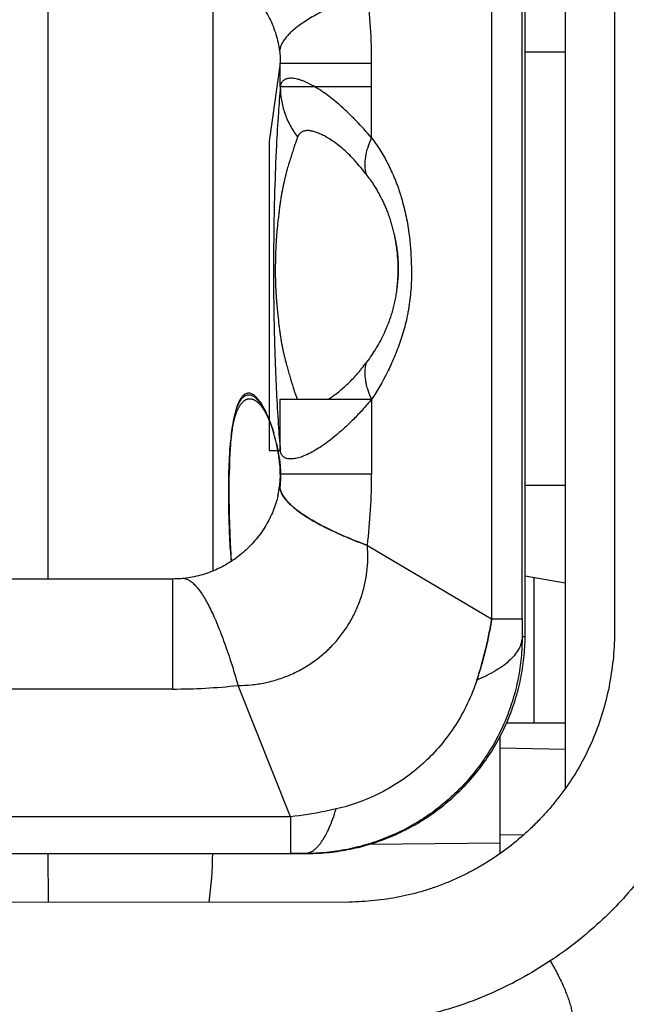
# Model space of a CAD drawing. Header units: millimetres. Extents: x 0 to 210, y 0 to 297.
# Tile 14 of 41: x 128.696 to 129.396, y 151.874 to 153.012. Entities that reach past the tile are written whole.
import ezdxf

# ---------------------------------------------------------------- set-up
doc = ezdxf.new("R2010")
doc.units = ezdxf.units.MM
doc.header["$LTSCALE"] = 19.36
doc.layers.get('0').update_dxf_attribs({"linetype": 'CONTINUOUS'})
doc.layers.add('Z_DIM_2D', color=7, linetype='CONTINUOUS')
doc.styles.add('TEXTSTYLE_3', font='helveticaneueltw1g-ltcn.otf')
doc.dimstyles.new('DIMSTYLE_6', dxfattribs={"dimtxt": 2.1, "dimasz": 3.5, "dimexe": 1.5, "dimexo": 0, "dimgap": 0.525, "dimtad": 1, "dimlfac": 2, "dimdsep": 46, "dimtxsty": 'TEXTSTYLE_3', "dimblk": '_FILLED', "dimblk1": '_FILLED', "dimblk2": '_FILLED', "dimcen": 0.09, "dimclrt": 5, "dimazin": 2, "dimtp": 0.1, "dimtm": 0.1, "dimtfac": 1, "dimtofl": 0, "dimtmove": 0, "dimatfit": 3, "dimldrblk": '_FILLED', "dimfxl": 0, "dimtolj": 1, "dimarcsym": 0})

# ---------------------------------------------------------------- blocks, each defined once
blk = doc.blocks.new('*D11')
at = {"layer": 'Z_DIM_2D', "color": 2, "linetype": 'Continuous', "transparency": 16777216}
for p, q in [((129.4749, 152.0162), (129.4749, 146.7045)), ((126.9249, 150.474), (126.9249, 146.7045)), ((126.9249, 148.2045), (128.1999, 148.2045)), ((129.4749, 148.2045), (128.1999, 148.2045)), ((128.1999, 148.2045), (140.764, 148.2045))]:
    blk.add_line(p, q, dxfattribs=at)
at = {"layer": 'Z_DIM_2D', "color": 5, "linetype": 'Continuous', "transparency": 16777216, "style": 'TEXTSTYLE_3'}
for s, p in [('5.5', (137.2379, 148.7295)), ('max. ', (131.4707, 148.7295))]:
    blk.add_text(s, height=2.1, dxfattribs=at).set_placement(p)
blk = doc.blocks.new('_FILLED')
at = {"color": 0, "linetype": 'ByBlock'}
blk.add_solid([(0, 0), (-1, 0.125), (-1, -0.125)], dxfattribs=at)
blk = doc.blocks.new('_NONE')

msp = doc.modelspace()

# ---------------------------------------------------------------- linework, layer by layer
at = {"color": 6, "linetype": 'Continuous'}
for p, q in [((129.3249, 153.3257), (129.3249, 152.1229)), ((128.9396, 152.5301), (128.9397, 152.531)), ((128.9397, 152.531), (128.9399, 152.5321)), ((128.9399, 152.5321), (128.94, 152.5334)), ((128.94, 152.5334), (128.9402, 152.5346)), ((128.9402, 152.5346), (128.9404, 152.5358)), ((128.9404, 152.5358), (128.9405, 152.5371)), ((128.9405, 152.5371), (128.9407, 152.5383)), ((128.9384, 152.5153), (128.9385, 152.5168)), ((128.9385, 152.5168), (128.9386, 152.5182)), ((128.9386, 152.5182), (128.9387, 152.5198)), ((128.9387, 152.5198), (128.9388, 152.5214)), ((128.9388, 152.5214), (128.9389, 152.5224)), ((128.9389, 152.5224), (128.939, 152.5236)), ((128.939, 152.5236), (128.9391, 152.5247)), ((128.9391, 152.5247), (128.9392, 152.526)), ((128.938, 152.5045), (128.9381, 152.5064)), ((128.9381, 152.5079), (128.9382, 152.5091)), ((128.9381, 152.5064), (128.9381, 152.5079)), ((128.9382, 152.5108), (128.9383, 152.5125)), ((128.9382, 152.5091), (128.9382, 152.5108)), ((128.9383, 152.5139), (128.9384, 152.5153)), ((128.9383, 152.5125), (128.9383, 152.5139)), ((128.938, 152.5027), (128.938, 152.5045)), ((128.938, 152.5009), (128.938, 152.5027)), ((128.938, 152.4992), (128.938, 152.5009)), ((128.938, 152.4974), (128.938, 152.4992)), ((128.938, 152.4955), (128.938, 152.4974)), ((128.938, 152.4936), (128.938, 152.4955)), ((128.938, 152.4916), (128.938, 152.4936)), ((129.3249, 152.3608), (129.2789, 152.3689)), ((129.3249, 152.199), (129.2574, 152.199)), ((129.2499, 152.0482), (129.2499, 152.1834)), ((129.2499, 152.1703), (129.3249, 152.169))]:
    msp.add_line(p, q, dxfattribs=at)
at = {"color": 7, "linetype": 'Continuous'}
for p, q in [((129.2789, 152.299), (129.2789, 153.149)), ((129.382, 153.149), (129.3821, 152.2989)), ((128.9963, 152.9614), (128.9834, 152.871)), ((128.9963, 152.9614), (129.1017, 152.9614)), ((128.9963, 152.9341), (128.9963, 152.9614)), ((129.1017, 152.9341), (129.1017, 152.9614)), ((129.1017, 152.9341), (128.9963, 152.9341)), ((128.9834, 152.871), (128.9834, 152.55)), ((128.9963, 152.5731), (129.1017, 152.5731)), ((128.9963, 152.514), (128.9963, 152.5731)), ((129.1017, 152.5731), (129.1017, 152.4867)), ((128.9834, 152.5494), (128.9834, 152.514)), ((128.9834, 152.514), (128.9935, 152.514)), ((128.9936, 152.514), (128.9963, 152.514)), ((129.1017, 152.4867), (128.9963, 152.4867)), ((128.9933, 152.4607), (128.9931, 152.46)), ((128.9936, 152.462), (128.9936, 152.4619)), ((128.8719, 152.3655), (128.4385, 152.3655)), ((128.8719, 152.3655), (128.8719, 152.2385)), ((129.0081, 152.0485), (129.0249, 152.0484)), ((129.0758, 151.9922), (128.625, 151.9919))]:
    msp.add_line(p, q, dxfattribs=at)
at = {"color": 9, "linetype": 'Continuous'}
for p, q in [((129.2402, 153.1286), (129.2402, 152.3195)), ((129.2754, 152.3195), (129.2754, 153.1286)), ((128.7282, 152.3655), (128.7282, 153.0826)), ((128.9184, 153.0734), (128.9184, 152.3747)), ((129.3249, 152.974), (129.2789, 152.974)), ((129.1017, 152.875), (129.1017, 152.9341)), ((129.2789, 152.474), (129.3249, 152.474)), ((129.0968, 152.4043), (129.2402, 152.3195)), ((129.2891, 152.199), (129.2891, 152.3671)), ((129.2402, 152.3195), (129.2754, 152.3195)), ((129.2754, 152.299), (129.2789, 152.299)), ((128.4385, 152.2385), (128.8719, 152.2385)), ((129.0081, 152.0908), (128.9475, 152.2425)), ((129.0081, 152.0908), (128.5749, 152.0908)), ((129.0081, 152.0908), (129.0081, 152.0485)), ((129.2498, 152.0702), (129.2771, 152.0698)), ((129.2499, 152.0603), (129.0989, 152.0589)), ((128.5749, 152.0485), (129.0081, 152.0485)), ((128.7287, 151.992), (128.7283, 152.0484))]:
    msp.add_line(p, q, dxfattribs=at)
at = {"color": 6, "linetype": 'Continuous'}
for points in [[(128.9407, 152.5383), (128.941, 152.5396), (128.9411, 152.5402), (128.9412, 152.5408), (128.9413, 152.5414), (128.9414, 152.542), (128.9415, 152.5427), (128.9417, 152.5433), (128.9418, 152.5439), (128.9419, 152.5445), (128.942, 152.5451), (128.9422, 152.5457), (128.9423, 152.5464), (128.9425, 152.547), (128.9426, 152.5476), (128.9428, 152.5483), (128.9429, 152.5489), (128.9431, 152.5496), (128.9433, 152.5503), (128.9435, 152.5509), (128.9437, 152.5516), (128.9439, 152.5523), (128.9441, 152.553), (128.9443, 152.5538), (128.9445, 152.5545), (128.9448, 152.5552), (128.945, 152.556), (128.9453, 152.5567), (128.9456, 152.5574), (128.9459, 152.5582), (128.9462, 152.5589), (128.9465, 152.5597), (128.9468, 152.5604), (128.9472, 152.5612), (128.9475, 152.562), (128.9479, 152.5627), (128.9483, 152.5635), (128.9487, 152.5642), (128.9491, 152.5649), (128.9496, 152.5656), (128.95, 152.5663), (128.9504, 152.5669), (128.9508, 152.5675), (128.9513, 152.5681), (128.9517, 152.5686), (128.9521, 152.5691), (128.9526, 152.5696), (128.953, 152.57), (128.9534, 152.5704), (128.9539, 152.5708), (128.9543, 152.5712), (128.9548, 152.5716), (128.9552, 152.5719), (128.9557, 152.5722), (128.9562, 152.5724), (128.9566, 152.5727), (128.9571, 152.5729), (128.9575, 152.5731), (128.9579, 152.5733), (128.9584, 152.5734), (128.9588, 152.5735), (128.9593, 152.5736), (128.9597, 152.5737), (128.9601, 152.5737), (128.9605, 152.5738), (128.961, 152.5738), (128.9614, 152.5738), (128.9618, 152.5738), (128.9622, 152.5737), (128.9626, 152.5737), (128.963, 152.5736), (128.9634, 152.5735), (128.9639, 152.5734), (128.9643, 152.5733), (128.9647, 152.5731), (128.9651, 152.573), (128.9655, 152.5728), (128.9659, 152.5726), (128.9663, 152.5724), (128.9667, 152.5722), (128.9671, 152.5719), (128.9675, 152.5717), (128.968, 152.5714), (128.9684, 152.5711), (128.9688, 152.5708), (128.9692, 152.5705), (128.9696, 152.5701), (128.9701, 152.5698), (128.9705, 152.5694), (128.9709, 152.569), (128.9713, 152.5686), (128.9718, 152.5681), (128.9722, 152.5677), (128.9726, 152.5672), (128.9731, 152.5667), (128.9735, 152.5662), (128.974, 152.5656), (128.9744, 152.565), (128.9749, 152.5644), (128.9754, 152.5638), (128.9758, 152.5631), (128.9763, 152.5624), (128.9768, 152.5617), (128.9772, 152.561), (128.9777, 152.5602), (128.9782, 152.5594), (128.9787, 152.5585), (128.9792, 152.5576), (128.9797, 152.5567), (128.9802, 152.5557), (128.9807, 152.5547), (128.9812, 152.5537), (128.9818, 152.5526), (128.9823, 152.5515), (128.9828, 152.5503), (128.9834, 152.5491), (128.9839, 152.5478), (128.9844, 152.5465), (128.985, 152.5451), (128.9855, 152.5437), (128.986, 152.5423), (128.9866, 152.5408), (128.9871, 152.5393), (128.9876, 152.5378), (128.988, 152.5363), (128.9885, 152.5348), (128.9889, 152.5336)], [(128.9919, 152.522), (128.9919, 152.5218), (128.9922, 152.5204), (128.9925, 152.5191), (128.9928, 152.5177), (128.993, 152.5164), (128.9933, 152.5151), (128.9935, 152.5139), (128.9937, 152.5126), (128.994, 152.5114), (128.9941, 152.5102), (128.9943, 152.509), (128.9945, 152.5078), (128.9947, 152.5067), (128.9948, 152.5056)]]:
    msp.add_lwpolyline(points, dxfattribs=at)
at = {"color": 9, "linetype": 'Continuous'}
for centre, radius, start, end in [((128.4044, 152.9612), 0.6973, 0.0131, 6.8042), ((128.4014, 152.4871), 0.7003, 353.2102, 359.9736), ((135.1591, 152.3211), 5.8837, 180.01581, 180.21525), ((128.8722, 152.9358), 0.6974, 269.9764, 276.1986), ((128.4577, 152.0548), 0.4607, 352.1813, 359.2074), ((129.0078, 145.3958), 6.6527, 89.85331, 89.99732)]:
    msp.add_arc(centre, radius, start, end, dxfattribs=at)
at = {"color": 7, "linetype": 'Continuous'}
for centre, radius, start, end in [((129.2617, 152.4932), 0.3242, 173.4661, 174.196), ((129.289, 152.4929), 0.3514, 174.2617, 174.6057), ((129.2706, 152.4948), 0.3328, 173.9144, 174.2633), ((128.7936, 152.4775), 0.2032, 14.2615, 16.0204), ((128.8012, 152.478), 0.1957, 13.0056, 16.4958), ((128.8027, 152.4782), 0.1942, 8.0977, 13.0351), ((128.8833, 152.4871), 0.1131, 347.1836, 352.6574), ((130.4969, 152.4807), 1.5603, 183.0259, 183.4897)]:
    msp.add_arc(centre, radius, start, end, dxfattribs=at)
for points, knots in [([(128.8851, 153.0819), (128.8886, 153.0815), (128.8954, 153.0805), (128.9056, 153.078), (128.9155, 153.0747), (128.9284, 153.0691), (128.9406, 153.062), (128.9517, 153.0535), (128.9595, 153.0465), (128.9667, 153.0388), (128.9752, 153.0281), (128.9825, 153.0164), (128.9881, 153.0041), (128.9925, 152.9916), (128.9946, 152.9819), (128.9954, 152.9755)], [0, 0, 0, 0, 0.06283, 0.126124, 0.18975, 0.253583, 0.381318, 0.445128, 0.508746, 0.572088, 0.635066, 0.759461, 0.8208, 0.881409, 1, 1, 1, 1]), ([(128.9955, 152.9755), (128.9958, 152.9731), (128.9962, 152.9684), (128.9963, 152.9637), (128.9963, 152.9614)], [0, 0, 0, 0, 0.514953, 1, 1, 1, 1]), ([(128.9889, 152.5336), (128.9882, 152.5361), (128.9867, 152.541), (128.9842, 152.548), (128.9816, 152.5544), (128.9788, 152.5603), (128.976, 152.5657), (128.973, 152.5703), (128.9703, 152.5737), (128.9681, 152.576), (128.9664, 152.5775), (128.9647, 152.5787), (128.963, 152.5795), (128.9612, 152.5801), (128.9593, 152.5803), (128.9574, 152.58), (128.9555, 152.5791), (128.9535, 152.5777), (128.9516, 152.5755), (128.9497, 152.5726), (128.9478, 152.5689), (128.9461, 152.5643), (128.9444, 152.5588), (128.9429, 152.5524), (128.9416, 152.5454), (128.9405, 152.5379), (128.9399, 152.5327), (128.9396, 152.5301)], [0, 0, 0, 0, 0.069089, 0.133861, 0.194636, 0.251504, 0.304393, 0.353101, 0.397348, 0.41773, 0.436926, 0.454975, 0.471988, 0.488216, 0.504124, 0.520463, 0.538279, 0.558821, 0.583403, 0.613281, 0.649518, 0.692813, 0.743303, 0.800446, 0.863158, 0.930102, 1, 1, 1, 1]), ([(128.9396, 152.5301), (128.9399, 152.5327), (128.9405, 152.5376), (128.9417, 152.5449), (128.943, 152.5515), (128.9445, 152.5575), (128.9461, 152.5627), (128.9478, 152.5671), (128.9496, 152.5707), (128.9514, 152.5735), (128.9533, 152.5756), (128.9552, 152.5771), (128.957, 152.578), (128.9589, 152.5785), (128.9607, 152.5784), (128.9625, 152.578), (128.9643, 152.5773), (128.966, 152.5763), (128.9676, 152.575), (128.9693, 152.5734), (128.9709, 152.5717), (128.973, 152.569), (128.9756, 152.5652), (128.9785, 152.56), (128.9813, 152.5543), (128.984, 152.5479), (128.9866, 152.541), (128.9881, 152.5361), (128.9889, 152.5336)], [0, 0, 0, 0, 0.069724, 0.135862, 0.197259, 0.252854, 0.301907, 0.344171, 0.379903, 0.409765, 0.43468, 0.455723, 0.47403, 0.490717, 0.506774, 0.522966, 0.539811, 0.557618, 0.576551, 0.596681, 0.618032, 0.640593, 0.689245, 0.742456, 0.800075, 0.86207, 0.928584, 1, 1, 1, 1]), ([(128.9387, 152.3984), (128.9382, 152.4089), (128.9372, 152.43), (128.9367, 152.4565), (128.9367, 152.478), (128.9371, 152.4941), (128.9378, 152.5101), (128.9386, 152.5207), (128.9392, 152.526)], [0, 0, 0, 0, 0.246313, 0.496729, 0.623262, 0.750174, 0.87646, 1, 1, 1, 1]), ([(128.9392, 152.526), (128.9386, 152.5201), (128.9378, 152.5083), (128.9371, 152.4906), (128.9369, 152.4728), (128.937, 152.4551), (128.9373, 152.4375), (128.9379, 152.4202), (128.9385, 152.4058), (128.9391, 152.3944), (128.9394, 152.3887), (128.9395, 152.3858)], [0, 0, 0, 0, 0.125776, 0.253078, 0.380137, 0.506288, 0.63133, 0.755248, 0.878103, 0.939163, 1, 1, 1, 1]), ([(128.9963, 152.4867), (128.9963, 152.4904), (128.9959, 152.4971), (128.9945, 152.5089), (128.993, 152.517), (128.9919, 152.522)], [0, 0, 0, 0, 0.307868, 0.564347, 1, 1, 1, 1]), ([(128.995, 152.5056), (128.9954, 152.5027), (128.9961, 152.4965), (128.9965, 152.4901), (128.9965, 152.4867)], [0, 0, 0, 0, 0.459099, 1, 1, 1, 1]), ([(128.9955, 152.4726), (128.9958, 152.4749), (128.9963, 152.4796), (128.9964, 152.4843), (128.9963, 152.4867)], [0, 0, 0, 0, 0.487084, 1, 1, 1, 1]), ([(128.9963, 152.4867), (128.9963, 152.4856), (128.9963, 152.4809), (128.996, 152.4762), (128.9955, 152.4726)], [0, 0, 0, 0, 0.232901, 1, 1, 1, 1]), ([(128.9965, 152.4867), (128.9965, 152.4855), (128.9965, 152.4803), (128.9962, 152.4751), (128.9956, 152.4713)], [0, 0, 0, 0, 0.248841, 1, 1, 1, 1]), ([(129.0968, 152.4043), (129.0892, 152.4071), (129.0781, 152.4115), (129.064, 152.4177), (129.0543, 152.4221), (129.0454, 152.4266), (129.0371, 152.431), (129.0296, 152.4354), (129.0228, 152.4397), (129.0167, 152.444), (129.0114, 152.4483), (129.0068, 152.4525), (129.003, 152.4566), (128.9999, 152.4607), (128.9976, 152.4647), (128.9961, 152.4687), (128.9956, 152.4713), (128.9955, 152.4726)], [0, 0, 0, 0, 0.193389, 0.282711, 0.367018, 0.446256, 0.520389, 0.589402, 0.653308, 0.712151, 0.76602, 0.815059, 0.85949, 0.899637, 0.935967, 0.969131, 1, 1, 1, 1]), ([(128.9936, 152.4619), (128.9929, 152.4589), (128.9913, 152.453), (128.9881, 152.4442), (128.9842, 152.4357), (128.9782, 152.4245), (128.9708, 152.414), (128.9622, 152.4044), (128.9552, 152.3976), (128.9477, 152.3914), (128.937, 152.3839), (128.9227, 152.376), (128.9043, 152.3693), (128.8915, 152.3669), (128.8851, 152.3662)], [0, 0, 0, 0, 0.059628, 0.120008, 0.181061, 0.242707, 0.367376, 0.430334, 0.493576, 0.557033, 0.620632, 0.74784, 0.87457, 1, 1, 1, 1]), ([(128.9957, 152.4707), (128.9957, 152.4708), (128.9957, 152.4708), (128.9957, 152.4708), (128.9957, 152.4708), (128.9958, 152.4708), (128.9958, 152.4708), (128.9958, 152.4708), (128.9958, 152.4707), (128.9958, 152.4707), (128.9958, 152.4707), (128.9958, 152.4707), (128.9958, 152.4706), (128.9958, 152.4705), (128.9958, 152.4705), (128.9958, 152.4703), (128.9959, 152.4701), (128.9959, 152.4699), (128.996, 152.4697), (128.9961, 152.4694), (128.9962, 152.469), (128.9963, 152.4685), (128.9964, 152.468), (128.9966, 152.4676), (128.9968, 152.4669), (128.9971, 152.4661), (128.9975, 152.4652), (128.998, 152.4642), (128.9985, 152.4632), (128.9991, 152.4623), (128.9999, 152.4609), (129.001, 152.4593), (129.0025, 152.4573), (129.0042, 152.4553), (129.0061, 152.4533), (129.0082, 152.4513), (129.0104, 152.4492), (129.0137, 152.4464), (129.0182, 152.4429), (129.0243, 152.4387), (129.0311, 152.4345), (129.0385, 152.4302), (129.0466, 152.4259), (129.0554, 152.4216), (129.0648, 152.4173), (129.0749, 152.4129), (129.0856, 152.4085), (129.093, 152.4057), (129.0968, 152.4043)], [0, 0, 0, 0, 0.000274, 0.000458, 0.000534, 0.000594, 0.000731, 0.000911, 0.001095, 0.001251, 0.001492, 0.001693, 0.00215, 0.002644, 0.00312, 0.004068, 0.005982, 0.007903, 0.00983, 0.011765, 0.01566, 0.019588, 0.023552, 0.027553, 0.031593, 0.039796, 0.048173, 0.056736, 0.065496, 0.074463, 0.083646, 0.102693, 0.122701, 0.14372, 0.165795, 0.18896, 0.213246, 0.238679, 0.293053, 0.352207, 0.416214, 0.485106, 0.55889, 0.637549, 0.721048, 0.809336, 0.902345, 1, 1, 1, 1]), ([(128.8851, 152.3662), (128.884, 152.366), (128.8796, 152.3656), (128.8751, 152.3655), (128.8719, 152.3655)], [0, 0, 0, 0, 0.261436, 1, 1, 1, 1]), ([(128.8852, 152.3662), (128.8863, 152.366), (128.8887, 152.3653), (128.8923, 152.3634), (128.8959, 152.3605), (128.8995, 152.3567), (128.9033, 152.352), (128.9071, 152.3464), (128.9109, 152.3399), (128.9148, 152.3324), (128.9188, 152.3241), (128.9228, 152.3149), (128.9269, 152.3049), (128.931, 152.294), (128.9351, 152.2823), (128.9408, 152.2651), (128.9448, 152.2517), (128.9475, 152.2425)], [0, 0, 0, 0, 0.024845, 0.052773, 0.084847, 0.121755, 0.163921, 0.211605, 0.264954, 0.324044, 0.388898, 0.459502, 0.535813, 0.617763, 0.705268, 0.798223, 1, 1, 1, 1]), ([(129.2402, 152.3195), (129.2393, 152.3136), (129.2372, 152.3017), (129.2333, 152.2839), (129.2286, 152.2662), (129.225, 152.2545), (129.2231, 152.2487)], [0, 0, 0, 0, 0.247372, 0.497156, 0.748307, 1, 1, 1, 1]), ([(129.2231, 152.2487), (129.2269, 152.2603), (129.232, 152.2779), (129.2372, 152.3017), (129.2393, 152.3136), (129.2402, 152.3195)], [0, 0, 0, 0, 0.502837, 0.752632, 1, 1, 1, 1]), ([(129.0249, 152.0484), (129.0331, 152.0484), (129.0496, 152.049), (129.0741, 152.0525), (129.0981, 152.0583), (129.1215, 152.0664), (129.1439, 152.0769), (129.1653, 152.0894), (129.1853, 152.1041), (129.2038, 152.1206), (129.2206, 152.1388), (129.2355, 152.1587), (129.2484, 152.1799), (129.2592, 152.2022), (129.2678, 152.2256), (129.274, 152.2496), (129.2779, 152.2742), (129.2788, 152.2907), (129.2789, 152.299)], [0, 0, 0, 0, 0.062304, 0.124635, 0.186992, 0.249375, 0.311785, 0.37422, 0.436682, 0.499169, 0.561682, 0.624222, 0.686787, 0.749378, 0.811995, 0.874638, 0.937306, 1, 1, 1, 1]), ([(129.3821, 152.2989), (129.3818, 152.2886), (129.3803, 152.268), (129.3754, 152.2375), (129.3676, 152.2076), (129.3569, 152.1788), (129.3435, 152.1513), (129.33, 152.1298), (129.318, 152.1135), (129.3085, 152.1018), (129.2985, 152.0906), (129.288, 152.0798), (129.2771, 152.0696), (129.2619, 152.0568), (129.2479, 152.0466), (129.2354, 152.0386), (129.2291, 152.0347), (129.2227, 152.0311), (129.2162, 152.0275), (129.2096, 152.0242), (129.203, 152.021), (129.1963, 152.0179), (129.1873, 152.0141), (129.1759, 152.0097), (129.1574, 152.0037), (129.1338, 151.9978), (129.1097, 151.9942), (129.0904, 151.9927), (129.0807, 151.9923), (129.0758, 151.9922)], [0, 0, 0, 0, 0.064489, 0.128888, 0.193122, 0.257116, 0.320806, 0.384145, 0.415686, 0.447134, 0.47849, 0.509757, 0.540933, 0.572019, 0.633907, 0.649332, 0.664736, 0.680122, 0.695489, 0.710837, 0.726168, 0.741483, 0.756781, 0.787329, 0.81782, 0.878647, 0.939348, 0.969678, 1, 1, 1, 1])]:
    msp.add_open_spline(points, degree=3, knots=knots, dxfattribs=at)
at = {"color": 9, "linetype": 'Continuous'}
for points, knots in [([(129.0968, 153.0438), (129.0892, 153.041), (129.0781, 153.0366), (129.064, 153.0304), (129.0543, 153.026), (129.0454, 153.0215), (129.0371, 153.0171), (129.0296, 153.0127), (129.0228, 153.0084), (129.0167, 153.0041), (129.0114, 152.9998), (129.0068, 152.9956), (129.003, 152.9915), (128.9999, 152.9874), (128.9976, 152.9834), (128.9961, 152.9794), (128.9956, 152.9768), (128.9955, 152.9755)], [0, 0, 0, 0, 0.193396, 0.28272, 0.367027, 0.446264, 0.520396, 0.589407, 0.65331, 0.712151, 0.766018, 0.815055, 0.859484, 0.899631, 0.935961, 0.969127, 1, 1, 1, 1]), ([(129.0362, 152.9341), (129.0333, 152.9358), (129.0291, 152.938), (129.0235, 152.9405), (129.0198, 152.9419), (129.0163, 152.9429), (129.0131, 152.9436), (129.0101, 152.944), (129.0075, 152.944), (129.005, 152.9438), (129.0029, 152.9432), (129.0011, 152.9424), (128.9995, 152.9412), (128.9982, 152.9398), (128.9973, 152.9381), (128.9966, 152.9362), (128.9963, 152.9348), (128.9963, 152.9341)], [0, 0, 0, 0, 0.209372, 0.301879, 0.386482, 0.463433, 0.533059, 0.595784, 0.652158, 0.702893, 0.748905, 0.791347, 0.831599, 0.87118, 0.911598, 0.954184, 1, 1, 1, 1]), ([(128.9963, 152.9341), (128.9954, 152.9241), (128.9938, 152.9015), (128.9914, 152.8614), (128.9898, 152.8189), (128.9887, 152.7715), (128.9883, 152.724), (128.9886, 152.6823), (128.9892, 152.6524), (128.9897, 152.6348), (128.9902, 152.6195), (128.9909, 152.6021), (128.992, 152.5771), (128.9937, 152.5466), (128.9954, 152.524), (128.9963, 152.514)], [0, 0, 0, 0, 0.071673, 0.161749, 0.286175, 0.375546, 0.500106, 0.624718, 0.672697, 0.713906, 0.749983, 0.782265, 0.838318, 0.928408, 1, 1, 1, 1]), ([(128.9963, 152.9341), (128.9963, 152.9289), (128.9972, 152.9186), (129.0011, 152.9034), (129.0074, 152.8891), (129.0131, 152.8803), (129.0162, 152.8762)], [0, 0, 0, 0, 0.24892, 0.498382, 0.748674, 1, 1, 1, 1]), ([(129.1017, 152.875), (129.096, 152.8818), (129.0873, 152.8915), (129.0753, 152.9034), (129.0669, 152.9113), (129.0587, 152.9183), (129.0509, 152.9244), (129.0434, 152.9296), (129.0385, 152.9327), (129.0362, 152.9341)], [0, 0, 0, 0, 0.30155, 0.440422, 0.570728, 0.692088, 0.804204, 0.906874, 1, 1, 1, 1]), ([(129.0949, 152.8334), (129.0903, 152.8397), (129.0832, 152.8483), (129.0731, 152.8584), (129.0661, 152.8645), (129.0595, 152.8696), (129.0532, 152.8739), (129.0474, 152.8773), (129.042, 152.8799), (129.0371, 152.8819), (129.0333, 152.8829), (129.0305, 152.8834), (129.0286, 152.8836), (129.0268, 152.8835), (129.0252, 152.8834), (129.0236, 152.883), (129.0222, 152.8825), (129.0209, 152.8819), (129.0193, 152.8808), (129.0182, 152.8795), (129.0174, 152.8783), (129.017, 152.8776), (129.0166, 152.8769), (129.0164, 152.8764), (129.0162, 152.8762)], [0, 0, 0, 0, 0.232018, 0.333199, 0.425158, 0.508403, 0.58337, 0.650424, 0.709862, 0.762163, 0.807685, 0.828097, 0.847044, 0.864637, 0.881051, 0.896543, 0.911323, 0.925644, 0.939788, 0.968635, 0.976189, 0.983931, 0.991878, 1, 1, 1, 1]), ([(129.0162, 152.8762), (129.0156, 152.8746), (129.0145, 152.8713), (129.0127, 152.8663), (129.0113, 152.862), (129.0103, 152.8588), (129.0098, 152.857), (129.0093, 152.8556), (129.0089, 152.8541), (129.0085, 152.8527), (129.0081, 152.8512), (129.0076, 152.8498), (129.0071, 152.8484), (129.0066, 152.8469), (129.0061, 152.8454), (129.0055, 152.8434), (129.0047, 152.8408), (129.0038, 152.8375), (129.0029, 152.8341), (129.0021, 152.8306), (129.0012, 152.8269), (129.0005, 152.8238), (128.9999, 152.8212), (128.9995, 152.8192), (128.999, 152.8171), (128.9985, 152.8143), (128.9978, 152.8105), (128.997, 152.8057), (128.9963, 152.8016), (128.9959, 152.7981), (128.9953, 152.7943), (128.9949, 152.7904), (128.9944, 152.7864), (128.994, 152.7833), (128.9936, 152.78), (128.9932, 152.7765), (128.9929, 152.7729), (128.9925, 152.7691), (128.9921, 152.7651), (128.9919, 152.7616), (128.9916, 152.7586), (128.9915, 152.7562), (128.9914, 152.7542), (128.9913, 152.7525), (128.9912, 152.7512), (128.9912, 152.7499), (128.9911, 152.7481), (128.9909, 152.7447), (128.9908, 152.7398), (128.9906, 152.7336), (128.9905, 152.7271), (128.9905, 152.7216), (128.9905, 152.718), (128.9905, 152.7163), (128.9905, 152.7152), (128.9905, 152.7134), (128.9906, 152.7108), (128.9907, 152.7077), (128.9908, 152.7048), (128.9909, 152.7011), (128.9912, 152.6968), (128.9915, 152.6918), (128.9918, 152.6873), (128.9923, 152.6817), (128.9929, 152.6753), (128.9935, 152.6693), (128.994, 152.6648), (128.9945, 152.6606), (128.9951, 152.6557), (128.9959, 152.6501), (128.9966, 152.6448), (128.9974, 152.6399), (128.9982, 152.6353), (128.9991, 152.631), (128.9998, 152.6276), (129.0004, 152.625), (129.001, 152.6225), (129.0018, 152.6195), (129.0027, 152.6159), (129.0036, 152.6125), (129.0045, 152.6092), (129.0054, 152.606), (129.0063, 152.6029), (129.0072, 152.5998), (129.0081, 152.5969), (129.0089, 152.5939), (129.0098, 152.5911), (129.0109, 152.5874), (129.0123, 152.583), (129.014, 152.578), (129.0152, 152.5747), (129.0158, 152.5731)], [0, 0, 0, 0, 0.016414, 0.033567, 0.051499, 0.060784, 0.065512, 0.070298, 0.075144, 0.08005, 0.084954, 0.089806, 0.094673, 0.099602, 0.104614, 0.109719, 0.120227, 0.131153, 0.142508, 0.154298, 0.166523, 0.179187, 0.185678, 0.192279, 0.199047, 0.206028, 0.22066, 0.236227, 0.252822, 0.261544, 0.270554, 0.28952, 0.299479, 0.309811, 0.320555, 0.331679, 0.343366, 0.355704, 0.368788, 0.382734, 0.390071, 0.397688, 0.405636, 0.409763, 0.414009, 0.418312, 0.422693, 0.431679, 0.450587, 0.47074, 0.491922, 0.513548, 0.524302, 0.52697, 0.529628, 0.534861, 0.545089, 0.554964, 0.564467, 0.573586, 0.590759, 0.606671, 0.621459, 0.635255, 0.660627, 0.683643, 0.694431, 0.704805, 0.724353, 0.742595, 0.759629, 0.775621, 0.790699, 0.804917, 0.818299, 0.824701, 0.830977, 0.843188, 0.854987, 0.866414, 0.877504, 0.888293, 0.898805, 0.909062, 0.919091, 0.928934, 0.938546, 0.947946, 0.966085, 0.983417, 1, 1, 1, 1]), ([(129.1017, 152.875), (129.1, 152.8715), (129.0977, 152.8661), (129.0955, 152.8587), (129.0941, 152.8517), (129.0934, 152.8432), (129.0942, 152.8365), (129.0949, 152.8334)], [0, 0, 0, 0, 0.276611, 0.408013, 0.534784, 0.774833, 1, 1, 1, 1]), ([(129.1017, 152.875), (129.1051, 152.8705), (129.1118, 152.8608), (129.1191, 152.8479), (129.1245, 152.8368), (129.1277, 152.8295), (129.1301, 152.8235), (129.1318, 152.8188), (129.1332, 152.8149), (129.1342, 152.8117), (129.135, 152.8092), (129.1357, 152.8068), (129.1367, 152.8035), (129.1383, 152.7977), (129.1404, 152.7892), (129.1426, 152.7788), (129.1444, 152.7681), (129.1455, 152.7591), (129.1462, 152.7518), (129.1467, 152.7463), (129.147, 152.7408), (129.1472, 152.7362), (129.1473, 152.7325), (129.1475, 152.7288), (129.1476, 152.7242), (129.1477, 152.7187), (129.1476, 152.7113), (129.1472, 152.702), (129.1463, 152.6911), (129.1451, 152.6821), (129.1439, 152.6749), (129.1426, 152.668), (129.1406, 152.6594), (129.1378, 152.6495), (129.1337, 152.6367), (129.1279, 152.6215), (129.1175, 152.5989), (129.1083, 152.583), (129.1017, 152.5731)], [0, 0, 0, 0, 0.053427, 0.10957, 0.138753, 0.168699, 0.183962, 0.199416, 0.21506, 0.222951, 0.230886, 0.23885, 0.246852, 0.262963, 0.295603, 0.328771, 0.362412, 0.396451, 0.413589, 0.430786, 0.448026, 0.465295, 0.473935, 0.482577, 0.499869, 0.517172, 0.534475, 0.569018, 0.60335, 0.637332, 0.654154, 0.670844, 0.703758, 0.736021, 0.767642, 0.829037, 0.888131, 1, 1, 1, 1]), ([(129.128, 152.7619), (129.1292, 152.7567), (129.1307, 152.7488), (129.1318, 152.7381), (129.1323, 152.73), (129.1324, 152.7218), (129.132, 152.7109), (129.1311, 152.7028), (129.1302, 152.6975)], [0, 0, 0, 0, 0.245691, 0.370911, 0.49706, 0.623589, 0.749967, 1, 1, 1, 1]), ([(129.1302, 152.6975), (129.1299, 152.6952), (129.1292, 152.6907), (129.1278, 152.684), (129.1262, 152.6775), (129.1247, 152.6723), (129.1235, 152.6682), (129.1221, 152.6643), (129.1204, 152.6596), (129.1181, 152.6541), (129.1151, 152.6473), (129.111, 152.6393), (129.1043, 152.6278), (129.0987, 152.6197), (129.0949, 152.6147)], [0, 0, 0, 0, 0.076066, 0.150824, 0.224033, 0.295517, 0.33056, 0.36494, 0.431932, 0.496641, 0.559252, 0.678798, 0.791631, 1, 1, 1, 1]), ([(129.0512, 152.5731), (129.0528, 152.574), (129.0561, 152.5762), (129.0612, 152.5798), (129.0664, 152.584), (129.074, 152.5906), (129.0806, 152.5973), (129.0861, 152.6036), (129.0891, 152.6071), (129.092, 152.6108), (129.0939, 152.6134), (129.0949, 152.6147)], [0, 0, 0, 0, 0.093381, 0.195183, 0.305894, 0.425917, 0.693647, 0.766624, 0.841946, 0.919752, 1, 1, 1, 1]), ([(129.0949, 152.6147), (129.0942, 152.6116), (129.0934, 152.6049), (129.0941, 152.5964), (129.0955, 152.5894), (129.0977, 152.582), (129.1, 152.5766), (129.1017, 152.5731)], [0, 0, 0, 0, 0.225173, 0.465224, 0.591994, 0.723395, 1, 1, 1, 1]), ([(128.9475, 152.2425), (128.9526, 152.2425), (128.963, 152.243), (128.9783, 152.2453), (128.9933, 152.2492), (129.0079, 152.2547), (129.0218, 152.2616), (129.0349, 152.2699), (129.0471, 152.2794), (129.0582, 152.2903), (129.0681, 152.3023), (129.0766, 152.3152), (129.0837, 152.329), (129.0895, 152.3433), (129.0937, 152.3582), (129.0964, 152.3734), (129.0976, 152.3889), (129.0972, 152.3991), (129.0968, 152.4043)], [0, 0, 0, 0, 0.062599, 0.1252, 0.187801, 0.250399, 0.312992, 0.375578, 0.438152, 0.500706, 0.563237, 0.625746, 0.688231, 0.750687, 0.813108, 0.875481, 0.937789, 1, 1, 1, 1]), ([(129.2754, 152.299), (129.2754, 152.2909), (129.2746, 152.2745), (129.2711, 152.2502), (129.2651, 152.2263), (129.2568, 152.2031), (129.2463, 152.1808), (129.2336, 152.1597), (129.219, 152.1398), (129.2024, 152.1216), (129.1842, 152.105), (129.1644, 152.0903), (129.1432, 152.0776), (129.1209, 152.0671), (129.0977, 152.0588), (129.0738, 152.0528), (129.0495, 152.0492), (129.033, 152.0484), (129.0249, 152.0484)], [0, 0, 0, 0, 0.062365, 0.124776, 0.187223, 0.249701, 0.312204, 0.374725, 0.43726, 0.499804, 0.562354, 0.624905, 0.687454, 0.749996, 0.812526, 0.875041, 0.937534, 1, 1, 1, 1]), ([(129.2754, 152.299), (129.2754, 152.2979), (129.2752, 152.2956), (129.2745, 152.2921), (129.2734, 152.2887), (129.2713, 152.284), (129.2675, 152.2783), (129.2615, 152.2717), (129.254, 152.2654), (129.245, 152.2594), (129.2346, 152.2538), (129.2271, 152.2504), (129.2231, 152.2487)], [0, 0, 0, 0, 0.045278, 0.091237, 0.138408, 0.187276, 0.291618, 0.406985, 0.534978, 0.676412, 0.831499, 1, 1, 1, 1]), ([(129.2231, 152.2487), (129.2202, 152.2396), (129.213, 152.2217), (129.199, 152.1965), (129.1819, 152.1732), (129.162, 152.1524), (129.1394, 152.1343), (129.1148, 152.1192), (129.0884, 152.1075), (129.07, 152.1019), (129.0607, 152.0998)], [0, 0, 0, 0, 0.124992, 0.249989, 0.374988, 0.499989, 0.624993, 0.749997, 0.875001, 1, 1, 1, 1]), ([(129.0607, 152.0998), (129.0563, 152.0988), (129.0389, 152.0951), (129.0214, 152.0923), (129.0081, 152.0908)], [0, 0, 0, 0, 0.250756, 1, 1, 1, 1]), ([(129.0249, 152.0484), (129.0257, 152.0485), (129.0273, 152.0487), (129.0298, 152.0494), (129.0322, 152.0505), (129.0347, 152.052), (129.0371, 152.0539), (129.0394, 152.0563), (129.0418, 152.059), (129.0441, 152.0621), (129.0463, 152.0655), (129.0494, 152.0708), (129.0531, 152.0784), (129.0571, 152.0886), (129.0595, 152.0959), (129.0607, 152.0998)], [0, 0, 0, 0, 0.037434, 0.076007, 0.116572, 0.159853, 0.206425, 0.256727, 0.311082, 0.369713, 0.43277, 0.500339, 0.649086, 0.815845, 1, 1, 1, 1]), ([(129.4091, 152.0162), (129.4018, 152.0073), (129.3867, 151.99), (129.3621, 151.9659), (129.3359, 151.9439), (129.3173, 151.9306), (129.3079, 151.9243)], [0, 0, 0, 0, 0.251775, 0.502336, 0.751718, 1, 1, 1, 1]), ([(129.3079, 151.9243), (129.2967, 151.9169), (129.2737, 151.903), (129.2375, 151.8853), (129.2001, 151.8711), (129.1744, 151.8639), (129.1615, 151.8609)], [0, 0, 0, 0, 0.251531, 0.501936, 0.75136, 1, 1, 1, 1]), ([(129.3079, 151.9243), (129.3107, 151.9195), (129.3159, 151.9101), (129.3217, 151.8982), (129.3256, 151.889), (129.3281, 151.8824), (129.3302, 151.8763), (129.3318, 151.8704), (129.3331, 151.865), (129.3339, 151.86), (129.3342, 151.8554), (129.3341, 151.8514), (129.3336, 151.8479), (129.3326, 151.8449), (129.3314, 151.8429), (129.3302, 151.8416), (129.3295, 151.8411), (129.3291, 151.8409)], [0, 0, 0, 0, 0.184364, 0.358137, 0.439626, 0.516816, 0.589246, 0.656514, 0.718291, 0.774341, 0.824546, 0.868949, 0.907827, 0.94179, 0.971931, 0.986106, 1, 1, 1, 1])]:
    msp.add_open_spline(points, degree=3, knots=knots, dxfattribs=at)
at = {"color": 6, "linetype": 'Continuous'}
for points, knots in [([(129.0949, 152.8334), (129.0983, 152.8291), (129.1032, 152.8223), (129.1092, 152.8123), (129.1129, 152.8054), (129.1158, 152.7994), (129.1175, 152.7954), (129.1189, 152.7922), (129.1199, 152.7896), (129.1208, 152.7871), (129.1221, 152.7835), (129.1236, 152.779), (129.1252, 152.7734), (129.1264, 152.7687), (129.1273, 152.7648), (129.1278, 152.7629), (129.128, 152.7619)], [0, 0, 0, 0, 0.204864, 0.318047, 0.438998, 0.502525, 0.568128, 0.60172, 0.635832, 0.670668, 0.705965, 0.77749, 0.850344, 0.924528, 0.96214, 1, 1, 1, 1]), ([(129.128, 152.7619), (129.1282, 152.7606), (129.1287, 152.758), (129.1297, 152.7528), (129.1306, 152.7462), (129.1314, 152.7381), (129.1319, 152.73), (129.132, 152.7218), (129.1318, 152.7136), (129.1312, 152.7055), (129.1306, 152.7001), (129.1302, 152.6975)], [0, 0, 0, 0, 0.060763, 0.121999, 0.245661, 0.370589, 0.496406, 0.622721, 0.749122, 0.875106, 1, 1, 1, 1]), ([(129.1017, 152.5731), (129.0983, 152.569), (129.0914, 152.5611), (129.0809, 152.5501), (129.0708, 152.5403), (129.061, 152.5317), (129.0517, 152.5243), (129.0429, 152.5181), (129.0347, 152.5131), (129.0273, 152.5092), (129.0215, 152.5068), (129.0172, 152.5055), (129.0143, 152.5048), (129.0116, 152.5043), (129.0092, 152.5041), (129.0069, 152.5042), (129.0049, 152.5044), (129.003, 152.5049), (129.0014, 152.5056), (129, 152.5065), (128.9988, 152.5076), (128.9978, 152.509), (128.9968, 152.511), (128.9964, 152.5128), (128.9963, 152.514)], [0, 0, 0, 0, 0.118682, 0.23033, 0.334422, 0.430509, 0.518242, 0.597387, 0.667843, 0.729659, 0.783049, 0.806712, 0.828436, 0.848309, 0.866441, 0.882966, 0.898058, 0.911928, 0.924836, 0.937085, 0.949015, 0.960973, 0.973286, 1, 1, 1, 1])]:
    msp.add_open_spline(points, degree=3, knots=knots, dxfattribs=at)

# ---------------------------------------------------------------- dimensions: what is measured, and where the dimension line sits
at = {"layer": 'Z_DIM_2D', "color": 2, "linetype": 'Continuous'}
dim = msp.add_linear_dim(base=(129.4749, 148.2045), p1=(126.9249, 150.474), p2=(129.4749, 152.0162), text='max. <>', dimstyle='DIMSTYLE_6', override={"dimblk1": 'NONE', "dimblk2": 'NONE', "dimsah": 1}, dxfattribs=at)
dim.commit()
dim.dimension.update_dxf_attribs({"geometry": '*D11', "text_midpoint": (136.1174, 148.2045), "dimtype": 160})

doc.saveas('drawing.dxf')
